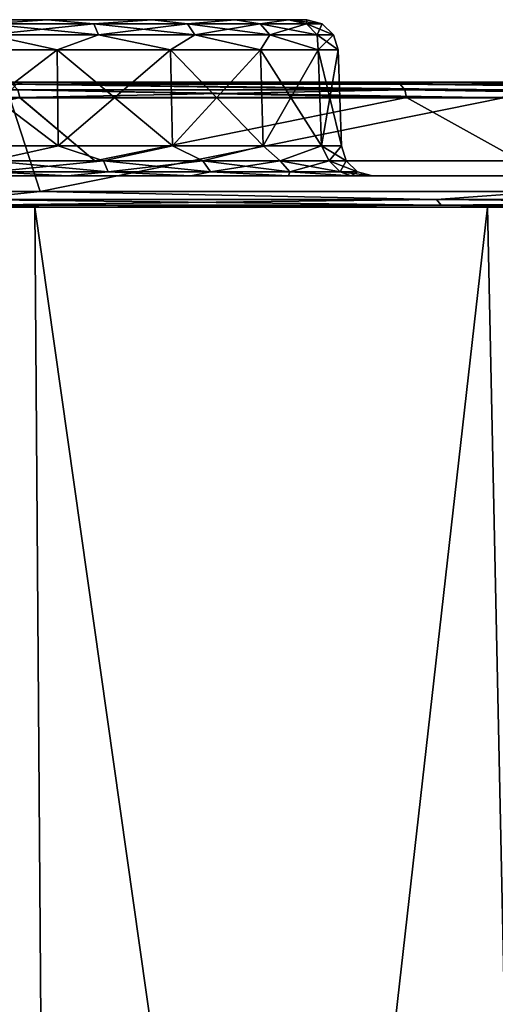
# Model space of a CAD drawing. Header units: millimetres. Extents: x -125 to 125, y -51 to 12.
# Tile 5 of 58: x -106.09 to -98.46, y -3.76 to 12. Entities that reach past the tile are written whole.
import ezdxf

# ---------------------------------------------------------------- set-up
doc = ezdxf.new("R2010")
doc.units = ezdxf.units.MM
doc.header["$LTSCALE"] = 65.185185
for name, color, linetype in [('1', 7, 'CONTINUOUS'), ('117', 7, 'CONTINUOUS'), ('118', 7, 'CONTINUOUS'), ('13', 7, 'CONTINUOUS'), ('14', 7, 'CONTINUOUS'), ('2', 7, 'CONTINUOUS'), ('3', 7, 'CONTINUOUS'), ('33', 7, 'CONTINUOUS'), ('34', 7, 'CONTINUOUS'), ('4', 7, 'CONTINUOUS'), ('63', 7, 'CONTINUOUS'), ('64', 7, 'CONTINUOUS'), ('73', 7, 'CONTINUOUS'), ('74', 7, 'CONTINUOUS'), ('79', 7, 'CONTINUOUS'), ('80', 7, 'CONTINUOUS'), ('81', 7, 'CONTINUOUS'), ('82', 7, 'CONTINUOUS'), ('9', 7, 'CONTINUOUS')]:
    doc.layers.add(name, color=color, linetype=linetype)

msp = doc.modelspace()

# ---------------------------------------------------------------- linework, layer by layer
at = {"layer": '1', "linetype": 'Continuous'}
for points in [[(-112.622, 11, 53.427), (-106.028, 11, 65.545), (-100.094, 11, 61.816), (-112.622, 11, 53.427)], [(-106.308, 11, 50.386), (-112.622, 11, 53.427), (-100.094, 11, 61.816), (-106.308, 11, 50.386)], [(-106.028, 11, -65.545), (-112.622, 11, -53.427), (-100.094, 11, -61.816), (-106.028, 11, -65.545)], [(-100.094, 11, -61.816), (-112.622, 11, -53.427), (-106.308, 11, -50.386), (-100.094, 11, -61.816)], [(-100.094, 11, 61.816), (-106.028, 11, 65.545), (-92.655, 11, 72.491), (-100.094, 11, 61.816)], [(-106.028, 11, 65.545), (-98.135, 11, 76.861), (-92.655, 11, 72.491), (-106.028, 11, 65.545)], [(-98.135, 11, -76.861), (-106.028, 11, -65.545), (-92.655, 11, -72.491), (-98.135, 11, -76.861)], [(-92.655, 11, -72.491), (-106.028, 11, -65.545), (-100.094, 11, -61.816), (-92.655, 11, -72.491)]]:
    msp.add_3dface(points, dxfattribs=at)
at = {"layer": '117', "color": 1, "linetype": 'Continuous'}
for points in [[(-112.149, -51.02, 54.008), (-105.397, -51.02, 66.225), (-112.621, 9, 54.235), (-112.149, -51.02, 54.008)], [(-112.621, 9, 54.235), (-105.397, -51.02, 66.225), (-105.841, 9, 66.504), (-112.621, 9, 54.235)], [(-105.397, -51.02, 66.225), (-97.319, -51.02, 77.61), (-105.841, 9, 66.504), (-105.397, -51.02, 66.225)], [(-105.841, 9, 66.504), (-97.319, -51.02, 77.61), (-97.729, 9, 77.936), (-105.841, 9, 66.504)]]:
    msp.add_3dface(points, dxfattribs=at)
at = {"layer": '118', "color": 1, "linetype": 'Continuous'}
for points in [[(-105.397, -51.02, -66.225), (-112.149, -51.02, -54.008), (-106.454, 9, -65.518), (-105.397, -51.02, -66.225)], [(-98.591, 9, -76.842), (-105.397, -51.02, -66.225), (-106.454, 9, -65.518), (-98.591, 9, -76.842)], [(-97.319, -51.02, -77.61), (-105.397, -51.02, -66.225), (-98.591, 9, -76.842), (-97.319, -51.02, -77.61)], [(-89.53, 9, -87.232), (-97.319, -51.02, -77.61), (-98.591, 9, -76.842), (-89.53, 9, -87.232)]]:
    msp.add_3dface(points, dxfattribs=at)
at = {"layer": '13', "linetype": 'Continuous'}
for points in [[(-107.5, 11.517, -6.517), (-105.486, 11.517, -6.198), (-107.5, 9.983, -6.57), (-107.5, 11.517, -6.517)], [(-107.5, 9.983, -6.57), (-105.486, 11.517, -6.198), (-105.47, 9.983, -6.249), (-107.5, 9.983, -6.57)], [(-105.486, 11.517, -6.198), (-103.669, 11.517, -5.272), (-105.47, 9.983, -6.249), (-105.486, 11.517, -6.198)], [(-105.47, 9.983, -6.249), (-103.669, 11.517, -5.272), (-103.638, 9.983, -5.316), (-105.47, 9.983, -6.249)], [(-103.669, 11.517, -5.272), (-102.228, 11.517, -3.831), (-103.638, 9.983, -5.316), (-103.669, 11.517, -5.272)], [(-103.638, 9.983, -5.316), (-102.228, 11.517, -3.831), (-102.184, 9.983, -3.862), (-103.638, 9.983, -5.316)], [(-102.228, 11.517, -3.831), (-101.302, 11.517, -2.014), (-102.184, 9.983, -3.862), (-102.228, 11.517, -3.831)], [(-102.184, 9.983, -3.862), (-101.302, 11.517, -2.014), (-101.251, 9.983, -2.03), (-102.184, 9.983, -3.862)], [(-101.302, 11.517, -2.014), (-100.983, 11.517), (-101.251, 9.983, -2.03), (-101.302, 11.517, -2.014)], [(-101.251, 9.983, -2.03), (-100.983, 11.517), (-100.93, 9.983), (-101.251, 9.983, -2.03)]]:
    msp.add_3dface(points, dxfattribs=at)
at = {"layer": '14', "linetype": 'Continuous'}
for points in [[(-105.47, 9.983, 6.249), (-107.5, 11.517, 6.517), (-107.5, 9.983, 6.57), (-105.47, 9.983, 6.249)], [(-105.486, 11.517, 6.198), (-107.5, 11.517, 6.517), (-105.47, 9.983, 6.249), (-105.486, 11.517, 6.198)], [(-103.638, 9.983, 5.316), (-105.486, 11.517, 6.198), (-105.47, 9.983, 6.249), (-103.638, 9.983, 5.316)], [(-103.669, 11.517, 5.272), (-105.486, 11.517, 6.198), (-103.638, 9.983, 5.316), (-103.669, 11.517, 5.272)], [(-102.228, 11.517, 3.831), (-103.669, 11.517, 5.272), (-102.184, 9.983, 3.862), (-102.228, 11.517, 3.831)], [(-102.184, 9.983, 3.862), (-103.669, 11.517, 5.272), (-103.638, 9.983, 5.316), (-102.184, 9.983, 3.862)], [(-101.251, 9.983, 2.03), (-102.228, 11.517, 3.831), (-102.184, 9.983, 3.862), (-101.251, 9.983, 2.03)], [(-101.302, 11.517, 2.014), (-102.228, 11.517, 3.831), (-101.251, 9.983, 2.03), (-101.302, 11.517, 2.014)], [(-100.93, 9.983), (-100.983, 11.517), (-101.302, 11.517, 2.014), (-100.93, 9.983)], [(-100.93, 9.983), (-101.302, 11.517, 2.014), (-101.251, 9.983, 2.03), (-100.93, 9.983)]]:
    msp.add_3dface(points, dxfattribs=at)
at = {"layer": '2', "linetype": 'Continuous'}
for points in [[(-116.325, 9.5, 13.596), (117.117, 9.5), (-117.117, 9.5), (-116.325, 9.5, 13.596)], [(-117.117, 9.5), (117.117, 9.5), (116.325, 9.5, -13.596), (-117.117, 9.5)], [(-116.325, 9.5, -13.596), (-117.117, 9.5), (116.325, 9.5, -13.596), (-116.325, 9.5, -13.596)], [(-113.96, 9.5, 27.009), (116.325, 9.5, 13.596), (-116.325, 9.5, 13.596), (-113.96, 9.5, 27.009)], [(116.325, 9.5, 13.596), (117.117, 9.5), (-116.325, 9.5, 13.596), (116.325, 9.5, 13.596)], [(-113.96, 9.5, -27.009), (-116.325, 9.5, -13.596), (113.96, 9.5, -27.009), (-113.96, 9.5, -27.009)], [(113.96, 9.5, -27.009), (-116.325, 9.5, -13.596), (116.325, 9.5, -13.596), (113.96, 9.5, -27.009)], [(-110.054, 9.5, 40.056), (113.96, 9.5, 27.009), (-113.96, 9.5, 27.009), (-110.054, 9.5, 40.056)], [(113.96, 9.5, 27.009), (116.325, 9.5, 13.596), (-113.96, 9.5, 27.009), (113.96, 9.5, 27.009)], [(110.054, 9.5, -40.056), (-113.96, 9.5, -27.009), (113.96, 9.5, -27.009), (110.054, 9.5, -40.056)], [(-110.054, 9.5, -40.056), (-113.96, 9.5, -27.009), (110.054, 9.5, -40.056), (-110.054, 9.5, -40.056)], [(110.054, 9.5, 40.056), (113.96, 9.5, 27.009), (-110.054, 9.5, 40.056), (110.054, 9.5, 40.056)], [(-104.66, 9.5, 52.562), (110.054, 9.5, 40.056), (-110.054, 9.5, 40.056), (-104.66, 9.5, 52.562)], [(104.66, 9.5, -52.562), (-110.054, 9.5, -40.056), (110.054, 9.5, -40.056), (104.66, 9.5, -52.562)], [(-104.66, 9.5, -52.562), (-110.054, 9.5, -40.056), (104.66, 9.5, -52.562), (-104.66, 9.5, -52.562)], [(104.66, 9.5, 52.562), (110.054, 9.5, 40.056), (-104.66, 9.5, 52.562), (104.66, 9.5, 52.562)], [(-97.85, 9.5, 64.357), (104.66, 9.5, 52.562), (-104.66, 9.5, 52.562), (-97.85, 9.5, 64.357)], [(97.85, 9.5, -64.357), (-104.66, 9.5, -52.562), (104.66, 9.5, -52.562), (97.85, 9.5, -64.357)], [(-97.85, 9.5, -64.357), (-104.66, 9.5, -52.562), (97.85, 9.5, -64.357), (-97.85, 9.5, -64.357)]]:
    msp.add_3dface(points, dxfattribs=at)
at = {"layer": '3', "linetype": 'Continuous'}
for points in [[(-112.533, 9.25, -54.193), (-106.243, 10.75, -65.673), (-105.758, 9.25, -66.452), (-112.533, 9.25, -54.193)], [(-106.243, 10.75, -65.673), (-98.337, 10.75, -77.009), (-105.758, 9.25, -66.452), (-106.243, 10.75, -65.673)], [(-105.758, 9.25, -66.452), (-98.337, 10.75, -77.009), (-97.652, 9.25, -77.875), (-105.758, 9.25, -66.452)]]:
    msp.add_3dface(points, dxfattribs=at)
at = {"layer": '33', "linetype": 'Continuous'}
for points in [[(-110.289, 9.743, -40.142), (-104.883, 9.743, -52.674), (-106.086, 10.757, -50.269), (-110.289, 9.743, -40.142)], [(-106.086, 10.757, -50.269), (-104.883, 9.743, -52.674), (-99.889, 10.757, -61.673), (-106.086, 10.757, -50.269)], [(-104.883, 9.743, -52.674), (-98.059, 9.743, -64.494), (-99.889, 10.757, -61.673), (-104.883, 9.743, -52.674)], [(-99.889, 10.757, -61.673), (-98.059, 9.743, -64.494), (-92.47, 10.757, -72.322), (-99.889, 10.757, -61.673)]]:
    msp.add_3dface(points, dxfattribs=at)
at = {"layer": '34', "linetype": 'Continuous'}
for points in [[(-110.985, 10.757, 38.258), (-106.084, 10.757, 50.274), (-110.289, 9.743, 40.142), (-110.985, 10.757, 38.258)], [(-110.289, 9.743, 40.142), (-106.084, 10.757, 50.274), (-104.883, 9.743, 52.674), (-110.289, 9.743, 40.142)], [(-106.084, 10.757, 50.274), (-99.887, 10.757, 61.676), (-104.883, 9.743, 52.674), (-106.084, 10.757, 50.274)], [(-104.883, 9.743, 52.674), (-99.887, 10.757, 61.676), (-98.059, 9.743, 64.494), (-104.883, 9.743, 52.674)], [(-99.887, 10.757, 61.676), (-92.469, 10.757, 72.324), (-98.059, 9.743, 64.494), (-99.887, 10.757, 61.676)]]:
    msp.add_3dface(points, dxfattribs=at)
at = {"layer": '4', "linetype": 'Continuous'}
for points in [[(-112.533, 9.25, 54.193), (-105.758, 9.25, 66.452), (-106.245, 10.75, 65.67), (-112.533, 9.25, 54.193)], [(-106.245, 10.75, 65.67), (-105.758, 9.25, 66.452), (-98.338, 10.75, 77.007), (-106.245, 10.75, 65.67)], [(-105.758, 9.25, 66.452), (-97.652, 9.25, 77.875), (-98.338, 10.75, 77.007), (-105.758, 9.25, 66.452)]]:
    msp.add_3dface(points, dxfattribs=at)
at = {"layer": '63', "linetype": 'Continuous'}
for points in [[(-105.641, 12, 5.723), (-107.5, 12, 6.017), (-106.609, 11.936, 6.198), (-105.641, 12, 5.723)], [(-104.899, 11.936, 5.696), (-105.641, 12, 5.723), (-106.609, 11.936, 6.198), (-104.899, 11.936, 5.696)], [(-103.963, 12, 4.868), (-105.641, 12, 5.723), (-104.899, 11.936, 5.696), (-103.963, 12, 4.868)], [(-103.399, 11.936, 4.732), (-103.963, 12, 4.868), (-104.899, 11.936, 5.696), (-103.399, 11.936, 4.732)], [(-102.632, 12, 3.537), (-103.963, 12, 4.868), (-103.399, 11.936, 4.732), (-102.632, 12, 3.537)], [(-102.232, 11.936, 3.385), (-102.632, 12, 3.537), (-103.399, 11.936, 4.732), (-102.232, 11.936, 3.385)], [(-101.777, 12, 1.859), (-102.632, 12, 3.537), (-102.232, 11.936, 3.385), (-101.777, 12, 1.859)], [(-101.492, 11.936, 1.764), (-101.777, 12, 1.859), (-102.232, 11.936, 3.385), (-101.492, 11.936, 1.764)], [(-101.483, 12), (-101.777, 12, 1.859), (-101.238, 11.936), (-101.483, 12)], [(-101.238, 11.936), (-101.777, 12, 1.859), (-101.492, 11.936, 1.764), (-101.238, 11.936)], [(-104.823, 11.76, 5.862), (-106.609, 11.936, 6.198), (-106.583, 11.76, 6.379), (-104.823, 11.76, 5.862)], [(-104.899, 11.936, 5.696), (-106.609, 11.936, 6.198), (-104.823, 11.76, 5.862), (-104.899, 11.936, 5.696)], [(-103.28, 11.76, 4.87), (-104.899, 11.936, 5.696), (-104.823, 11.76, 5.862), (-103.28, 11.76, 4.87)], [(-103.399, 11.936, 4.732), (-104.899, 11.936, 5.696), (-103.28, 11.76, 4.87), (-103.399, 11.936, 4.732)], [(-102.079, 11.76, 3.484), (-103.399, 11.936, 4.732), (-103.28, 11.76, 4.87), (-102.079, 11.76, 3.484)], [(-102.232, 11.936, 3.385), (-103.399, 11.936, 4.732), (-102.079, 11.76, 3.484), (-102.232, 11.936, 3.385)], [(-101.317, 11.76, 1.816), (-102.232, 11.936, 3.385), (-102.079, 11.76, 3.484), (-101.317, 11.76, 1.816)], [(-101.492, 11.936, 1.764), (-102.232, 11.936, 3.385), (-101.317, 11.76, 1.816), (-101.492, 11.936, 1.764)], [(-101.238, 11.936), (-101.492, 11.936, 1.764), (-101.056, 11.76), (-101.238, 11.936)], [(-101.056, 11.76), (-101.492, 11.936, 1.764), (-101.317, 11.76, 1.816), (-101.056, 11.76)], [(-107.5, 11.517, 6.517), (-105.486, 11.517, 6.198), (-106.583, 11.76, 6.379), (-107.5, 11.517, 6.517)], [(-105.486, 11.517, 6.198), (-104.823, 11.76, 5.862), (-106.583, 11.76, 6.379), (-105.486, 11.517, 6.198)], [(-105.486, 11.517, 6.198), (-103.669, 11.517, 5.272), (-104.823, 11.76, 5.862), (-105.486, 11.517, 6.198)], [(-103.669, 11.517, 5.272), (-103.28, 11.76, 4.87), (-104.823, 11.76, 5.862), (-103.669, 11.517, 5.272)], [(-103.669, 11.517, 5.272), (-102.228, 11.517, 3.831), (-103.28, 11.76, 4.87), (-103.669, 11.517, 5.272)], [(-102.228, 11.517, 3.831), (-102.079, 11.76, 3.484), (-103.28, 11.76, 4.87), (-102.228, 11.517, 3.831)], [(-102.228, 11.517, 3.831), (-101.302, 11.517, 2.014), (-102.079, 11.76, 3.484), (-102.228, 11.517, 3.831)], [(-101.302, 11.517, 2.014), (-101.317, 11.76, 1.816), (-102.079, 11.76, 3.484), (-101.302, 11.517, 2.014)], [(-100.983, 11.517), (-101.056, 11.76), (-101.317, 11.76, 1.816), (-100.983, 11.517)], [(-101.302, 11.517, 2.014), (-100.983, 11.517), (-101.317, 11.76, 1.816), (-101.302, 11.517, 2.014)]]:
    msp.add_3dface(points, dxfattribs=at)
at = {"layer": '64', "linetype": 'Continuous'}
for points in [[(-107.5, 12, -6.017), (-105.641, 12, -5.723), (-106.609, 11.936, -6.198), (-107.5, 12, -6.017)], [(-106.609, 11.936, -6.198), (-105.641, 12, -5.723), (-104.899, 11.936, -5.696), (-106.609, 11.936, -6.198)], [(-105.641, 12, -5.723), (-103.963, 12, -4.868), (-104.899, 11.936, -5.696), (-105.641, 12, -5.723)], [(-104.899, 11.936, -5.696), (-103.963, 12, -4.868), (-103.399, 11.936, -4.732), (-104.899, 11.936, -5.696)], [(-103.963, 12, -4.868), (-102.632, 12, -3.537), (-103.399, 11.936, -4.732), (-103.963, 12, -4.868)], [(-103.399, 11.936, -4.732), (-102.632, 12, -3.537), (-102.232, 11.936, -3.385), (-103.399, 11.936, -4.732)], [(-102.632, 12, -3.537), (-101.777, 12, -1.859), (-102.232, 11.936, -3.385), (-102.632, 12, -3.537)], [(-102.232, 11.936, -3.385), (-101.777, 12, -1.859), (-101.492, 11.936, -1.764), (-102.232, 11.936, -3.385)], [(-101.777, 12, -1.859), (-101.483, 12), (-101.492, 11.936, -1.764), (-101.777, 12, -1.859)], [(-101.483, 12), (-101.238, 11.936), (-101.492, 11.936, -1.764), (-101.483, 12)], [(-106.609, 11.936, -6.198), (-104.899, 11.936, -5.696), (-106.583, 11.76, -6.379), (-106.609, 11.936, -6.198)], [(-106.583, 11.76, -6.379), (-104.899, 11.936, -5.696), (-104.823, 11.76, -5.862), (-106.583, 11.76, -6.379)], [(-104.899, 11.936, -5.696), (-103.399, 11.936, -4.732), (-104.823, 11.76, -5.862), (-104.899, 11.936, -5.696)], [(-104.823, 11.76, -5.862), (-103.399, 11.936, -4.732), (-103.28, 11.76, -4.87), (-104.823, 11.76, -5.862)], [(-103.399, 11.936, -4.732), (-102.232, 11.936, -3.385), (-103.28, 11.76, -4.87), (-103.399, 11.936, -4.732)], [(-103.28, 11.76, -4.87), (-102.232, 11.936, -3.385), (-102.079, 11.76, -3.484), (-103.28, 11.76, -4.87)], [(-102.232, 11.936, -3.385), (-101.492, 11.936, -1.764), (-102.079, 11.76, -3.484), (-102.232, 11.936, -3.385)], [(-102.079, 11.76, -3.484), (-101.492, 11.936, -1.764), (-101.317, 11.76, -1.816), (-102.079, 11.76, -3.484)], [(-101.492, 11.936, -1.764), (-101.238, 11.936), (-101.317, 11.76, -1.816), (-101.492, 11.936, -1.764)], [(-101.238, 11.936), (-101.056, 11.76), (-101.317, 11.76, -1.816), (-101.238, 11.936)], [(-105.486, 11.517, -6.198), (-107.5, 11.517, -6.517), (-106.583, 11.76, -6.379), (-105.486, 11.517, -6.198)], [(-105.486, 11.517, -6.198), (-106.583, 11.76, -6.379), (-104.823, 11.76, -5.862), (-105.486, 11.517, -6.198)], [(-103.669, 11.517, -5.272), (-105.486, 11.517, -6.198), (-104.823, 11.76, -5.862), (-103.669, 11.517, -5.272)], [(-103.669, 11.517, -5.272), (-104.823, 11.76, -5.862), (-103.28, 11.76, -4.87), (-103.669, 11.517, -5.272)], [(-102.228, 11.517, -3.831), (-103.669, 11.517, -5.272), (-103.28, 11.76, -4.87), (-102.228, 11.517, -3.831)], [(-102.228, 11.517, -3.831), (-103.28, 11.76, -4.87), (-102.079, 11.76, -3.484), (-102.228, 11.517, -3.831)], [(-101.302, 11.517, -2.014), (-102.228, 11.517, -3.831), (-102.079, 11.76, -3.484), (-101.302, 11.517, -2.014)], [(-101.302, 11.517, -2.014), (-102.079, 11.76, -3.484), (-101.317, 11.76, -1.816), (-101.302, 11.517, -2.014)], [(-101.056, 11.76), (-101.302, 11.517, -2.014), (-101.317, 11.76, -1.816), (-101.056, 11.76)], [(-100.983, 11.517), (-101.302, 11.517, -2.014), (-101.056, 11.76), (-100.983, 11.517)]]:
    msp.add_3dface(points, dxfattribs=at)
at = {"layer": '73', "linetype": 'Continuous'}
for points in [[(-105.47, 9.983, 6.249), (-107.5, 9.983, 6.57), (-106.555, 9.74, 6.575), (-105.47, 9.983, 6.249)], [(-105.47, 9.983, 6.249), (-106.555, 9.74, 6.575), (-104.74, 9.74, 6.043), (-105.47, 9.983, 6.249)], [(-103.638, 9.983, 5.316), (-105.47, 9.983, 6.249), (-104.74, 9.74, 6.043), (-103.638, 9.983, 5.316)], [(-103.638, 9.983, 5.316), (-104.74, 9.74, 6.043), (-103.15, 9.74, 5.02), (-103.638, 9.983, 5.316)], [(-102.184, 9.983, 3.862), (-103.638, 9.983, 5.316), (-103.15, 9.74, 5.02), (-102.184, 9.983, 3.862)], [(-102.184, 9.983, 3.862), (-103.15, 9.74, 5.02), (-101.911, 9.74, 3.592), (-102.184, 9.983, 3.862)], [(-101.251, 9.983, 2.03), (-102.184, 9.983, 3.862), (-101.911, 9.74, 3.592), (-101.251, 9.983, 2.03)], [(-101.251, 9.983, 2.03), (-101.911, 9.74, 3.592), (-101.126, 9.74, 1.872), (-101.251, 9.983, 2.03)], [(-101.251, 9.983, 2.03), (-101.126, 9.74, 1.872), (-100.857, 9.74), (-101.251, 9.983, 2.03)], [(-100.93, 9.983), (-101.251, 9.983, 2.03), (-100.857, 9.74), (-100.93, 9.983)], [(-106.529, 9.564, 6.756), (-104.665, 9.564, 6.209), (-106.555, 9.74, 6.575), (-106.529, 9.564, 6.756)], [(-106.555, 9.74, 6.575), (-104.665, 9.564, 6.209), (-104.74, 9.74, 6.043), (-106.555, 9.74, 6.575)], [(-104.665, 9.564, 6.209), (-103.03, 9.564, 5.158), (-104.74, 9.74, 6.043), (-104.665, 9.564, 6.209)], [(-104.74, 9.74, 6.043), (-103.03, 9.564, 5.158), (-103.15, 9.74, 5.02), (-104.74, 9.74, 6.043)], [(-103.15, 9.74, 5.02), (-101.758, 9.564, 3.69), (-101.911, 9.74, 3.592), (-103.15, 9.74, 5.02)], [(-103.03, 9.564, 5.158), (-101.758, 9.564, 3.69), (-103.15, 9.74, 5.02), (-103.03, 9.564, 5.158)], [(-101.758, 9.564, 3.69), (-100.951, 9.564, 1.923), (-101.911, 9.74, 3.592), (-101.758, 9.564, 3.69)], [(-101.911, 9.74, 3.592), (-100.951, 9.564, 1.923), (-101.126, 9.74, 1.872), (-101.911, 9.74, 3.592)], [(-100.951, 9.564, 1.923), (-100.675, 9.564), (-101.126, 9.74, 1.872), (-100.951, 9.564, 1.923)], [(-101.126, 9.74, 1.872), (-100.675, 9.564), (-100.857, 9.74), (-101.126, 9.74, 1.872)], [(-105.315, 9.5, 6.724), (-106.529, 9.564, 6.756), (-107.5, 9.5, 7.07), (-105.315, 9.5, 6.724)], [(-104.665, 9.564, 6.209), (-106.529, 9.564, 6.756), (-105.315, 9.5, 6.724), (-104.665, 9.564, 6.209)], [(-103.344, 9.5, 5.72), (-104.665, 9.564, 6.209), (-105.315, 9.5, 6.724), (-103.344, 9.5, 5.72)], [(-103.03, 9.564, 5.158), (-104.665, 9.564, 6.209), (-103.344, 9.5, 5.72), (-103.03, 9.564, 5.158)], [(-101.78, 9.5, 4.156), (-103.03, 9.564, 5.158), (-103.344, 9.5, 5.72), (-101.78, 9.5, 4.156)], [(-101.758, 9.564, 3.69), (-103.03, 9.564, 5.158), (-101.78, 9.5, 4.156), (-101.758, 9.564, 3.69)], [(-100.776, 9.5, 2.185), (-101.758, 9.564, 3.69), (-101.78, 9.5, 4.156), (-100.776, 9.5, 2.185)], [(-100.951, 9.564, 1.923), (-101.758, 9.564, 3.69), (-100.776, 9.5, 2.185), (-100.951, 9.564, 1.923)], [(-100.675, 9.564), (-100.951, 9.564, 1.923), (-100.43, 9.5), (-100.675, 9.564)], [(-100.43, 9.5), (-100.951, 9.564, 1.923), (-100.776, 9.5, 2.185), (-100.43, 9.5)]]:
    msp.add_3dface(points, dxfattribs=at)
at = {"layer": '74', "linetype": 'Continuous'}
for points in [[(-107.5, 9.983, -6.57), (-105.47, 9.983, -6.249), (-106.555, 9.74, -6.575), (-107.5, 9.983, -6.57)], [(-105.47, 9.983, -6.249), (-104.74, 9.74, -6.043), (-106.555, 9.74, -6.575), (-105.47, 9.983, -6.249)], [(-105.47, 9.983, -6.249), (-103.638, 9.983, -5.316), (-104.74, 9.74, -6.043), (-105.47, 9.983, -6.249)], [(-103.638, 9.983, -5.316), (-103.15, 9.74, -5.02), (-104.74, 9.74, -6.043), (-103.638, 9.983, -5.316)], [(-103.638, 9.983, -5.316), (-102.184, 9.983, -3.862), (-103.15, 9.74, -5.02), (-103.638, 9.983, -5.316)], [(-102.184, 9.983, -3.862), (-101.911, 9.74, -3.592), (-103.15, 9.74, -5.02), (-102.184, 9.983, -3.862)], [(-102.184, 9.983, -3.862), (-101.251, 9.983, -2.03), (-101.911, 9.74, -3.592), (-102.184, 9.983, -3.862)], [(-101.251, 9.983, -2.03), (-101.126, 9.74, -1.872), (-101.911, 9.74, -3.592), (-101.251, 9.983, -2.03)], [(-101.251, 9.983, -2.03), (-100.93, 9.983), (-101.126, 9.74, -1.872), (-101.251, 9.983, -2.03)], [(-100.93, 9.983), (-100.857, 9.74), (-101.126, 9.74, -1.872), (-100.93, 9.983)], [(-104.74, 9.74, -6.043), (-106.529, 9.564, -6.756), (-106.555, 9.74, -6.575), (-104.74, 9.74, -6.043)], [(-104.665, 9.564, -6.209), (-106.529, 9.564, -6.756), (-104.74, 9.74, -6.043), (-104.665, 9.564, -6.209)], [(-103.15, 9.74, -5.02), (-104.665, 9.564, -6.209), (-104.74, 9.74, -6.043), (-103.15, 9.74, -5.02)], [(-103.03, 9.564, -5.158), (-104.665, 9.564, -6.209), (-103.15, 9.74, -5.02), (-103.03, 9.564, -5.158)], [(-101.911, 9.74, -3.592), (-103.03, 9.564, -5.158), (-103.15, 9.74, -5.02), (-101.911, 9.74, -3.592)], [(-101.758, 9.564, -3.69), (-103.03, 9.564, -5.158), (-101.911, 9.74, -3.592), (-101.758, 9.564, -3.69)], [(-101.126, 9.74, -1.872), (-101.758, 9.564, -3.69), (-101.911, 9.74, -3.592), (-101.126, 9.74, -1.872)], [(-100.951, 9.564, -1.923), (-101.758, 9.564, -3.69), (-101.126, 9.74, -1.872), (-100.951, 9.564, -1.923)], [(-100.857, 9.74), (-100.951, 9.564, -1.923), (-101.126, 9.74, -1.872), (-100.857, 9.74)], [(-100.857, 9.74), (-100.675, 9.564), (-100.951, 9.564, -1.923), (-100.857, 9.74)], [(-107.5, 9.5, -7.07), (-106.529, 9.564, -6.756), (-105.315, 9.5, -6.724), (-107.5, 9.5, -7.07)], [(-106.529, 9.564, -6.756), (-104.665, 9.564, -6.209), (-105.315, 9.5, -6.724), (-106.529, 9.564, -6.756)], [(-105.315, 9.5, -6.724), (-104.665, 9.564, -6.209), (-103.344, 9.5, -5.72), (-105.315, 9.5, -6.724)], [(-104.665, 9.564, -6.209), (-103.03, 9.564, -5.158), (-103.344, 9.5, -5.72), (-104.665, 9.564, -6.209)], [(-103.344, 9.5, -5.72), (-103.03, 9.564, -5.158), (-101.78, 9.5, -4.156), (-103.344, 9.5, -5.72)], [(-103.03, 9.564, -5.158), (-101.758, 9.564, -3.69), (-101.78, 9.5, -4.156), (-103.03, 9.564, -5.158)], [(-101.78, 9.5, -4.156), (-101.758, 9.564, -3.69), (-100.776, 9.5, -2.185), (-101.78, 9.5, -4.156)], [(-101.758, 9.564, -3.69), (-100.951, 9.564, -1.923), (-100.776, 9.5, -2.185), (-101.758, 9.564, -3.69)], [(-100.951, 9.564, -1.923), (-100.675, 9.564), (-100.776, 9.5, -2.185), (-100.951, 9.564, -1.923)], [(-100.675, 9.564), (-100.43, 9.5), (-100.776, 9.5, -2.185), (-100.675, 9.564)]]:
    msp.add_3dface(points, dxfattribs=at)
at = {"layer": '79', "linetype": 'Continuous'}
for points in [[(-105.758, 9.25, 66.452), (-112.533, 9.25, 54.193), (-106.995, 9.125, 64.377), (-105.758, 9.25, 66.452)], [(-99.407, 9.125, 75.567), (-105.758, 9.25, 66.452), (-106.995, 9.125, 64.377), (-99.407, 9.125, 75.567)], [(-97.652, 9.25, 77.875), (-105.758, 9.25, 66.452), (-99.407, 9.125, 75.567), (-97.652, 9.25, 77.875)], [(-90.654, 9.125, 85.872), (-97.652, 9.25, 77.875), (-99.407, 9.125, 75.567), (-90.654, 9.125, 85.872)], [(-105.546, 9, 66.319), (-106.916, 9.033, 64.329), (-112.308, 9, 54.084), (-105.546, 9, 66.319)], [(-99.407, 9.125, 75.567), (-106.995, 9.125, 64.377), (-99.334, 9.033, 75.512), (-99.407, 9.125, 75.567)], [(-99.334, 9.033, 75.512), (-106.995, 9.125, 64.377), (-106.916, 9.033, 64.329), (-99.334, 9.033, 75.512)], [(-99.334, 9.033, 75.512), (-106.916, 9.033, 64.329), (-105.546, 9, 66.319), (-99.334, 9.033, 75.512)], [(-97.457, 9, 77.719), (-99.334, 9.033, 75.512), (-105.546, 9, 66.319), (-97.457, 9, 77.719)], [(-90.588, 9.033, 85.809), (-99.407, 9.125, 75.567), (-99.334, 9.033, 75.512), (-90.588, 9.033, 85.809)], [(-90.654, 9.125, 85.872), (-99.407, 9.125, 75.567), (-90.588, 9.033, 85.809), (-90.654, 9.125, 85.872)], [(-90.588, 9.033, 85.809), (-99.334, 9.033, 75.512), (-97.457, 9, 77.719), (-90.588, 9.033, 85.809)]]:
    msp.add_3dface(points, dxfattribs=at)
at = {"layer": '80', "linetype": 'Continuous'}
for points in [[(-112.533, 9.25, -54.193), (-105.758, 9.25, -66.452), (-106.995, 9.125, -64.377), (-112.533, 9.25, -54.193)], [(-106.995, 9.125, -64.377), (-105.758, 9.25, -66.452), (-99.407, 9.125, -75.567), (-106.995, 9.125, -64.377)], [(-105.758, 9.25, -66.452), (-97.652, 9.25, -77.875), (-99.407, 9.125, -75.567), (-105.758, 9.25, -66.452)], [(-99.407, 9.125, -75.567), (-97.652, 9.25, -77.875), (-90.654, 9.125, -85.872), (-99.407, 9.125, -75.567)], [(-112.308, 9, -54.084), (-106.916, 9.033, -64.329), (-105.546, 9, -66.319), (-112.308, 9, -54.084)], [(-106.995, 9.125, -64.377), (-99.407, 9.125, -75.567), (-106.916, 9.033, -64.329), (-106.995, 9.125, -64.377)], [(-106.916, 9.033, -64.329), (-99.407, 9.125, -75.567), (-99.334, 9.033, -75.512), (-106.916, 9.033, -64.329)], [(-106.916, 9.033, -64.329), (-99.334, 9.033, -75.512), (-105.546, 9, -66.319), (-106.916, 9.033, -64.329)], [(-105.546, 9, -66.319), (-99.334, 9.033, -75.512), (-97.457, 9, -77.719), (-105.546, 9, -66.319)], [(-99.407, 9.125, -75.567), (-90.654, 9.125, -85.872), (-99.334, 9.033, -75.512), (-99.407, 9.125, -75.567)], [(-99.334, 9.033, -75.512), (-90.654, 9.125, -85.872), (-90.588, 9.033, -85.809), (-99.334, 9.033, -75.512)], [(-99.334, 9.033, -75.512), (-90.588, 9.033, -85.809), (-97.457, 9, -77.719), (-99.334, 9.033, -75.512)]]:
    msp.add_3dface(points, dxfattribs=at)
at = {"layer": '81', "linetype": 'Continuous'}
for points in [[(-112.622, 11, -53.427), (-106.028, 11, -65.545), (-112.735, 10.967, -53.48), (-112.622, 11, -53.427)], [(-106.028, 11, -65.545), (-106.134, 10.967, -65.611), (-112.735, 10.967, -53.48), (-106.028, 11, -65.545)], [(-106.028, 11, 65.545), (-112.622, 11, 53.427), (-106.134, 10.967, 65.611), (-106.028, 11, 65.545)], [(-106.245, 10.75, 65.67), (-98.338, 10.75, 77.007), (-106.214, 10.875, 65.656), (-106.245, 10.75, 65.67)], [(-98.337, 10.75, -77.009), (-106.243, 10.75, -65.673), (-106.214, 10.875, -65.656), (-98.337, 10.75, -77.009)], [(-98.308, 10.875, -76.992), (-106.214, 10.875, -65.656), (-106.134, 10.967, -65.611), (-98.308, 10.875, -76.992)], [(-106.214, 10.875, 65.656), (-98.308, 10.875, 76.992), (-106.134, 10.967, 65.611), (-106.214, 10.875, 65.656)], [(-98.308, 10.875, -76.992), (-98.337, 10.75, -77.009), (-106.214, 10.875, -65.656), (-98.308, 10.875, -76.992)], [(-106.214, 10.875, 65.656), (-98.338, 10.75, 77.007), (-98.308, 10.875, 76.992), (-106.214, 10.875, 65.656)], [(-106.028, 11, -65.545), (-98.135, 11, -76.861), (-106.134, 10.967, -65.611), (-106.028, 11, -65.545)], [(-98.135, 11, -76.861), (-98.234, 10.967, -76.938), (-106.134, 10.967, -65.611), (-98.135, 11, -76.861)], [(-106.028, 11, 65.545), (-106.134, 10.967, 65.611), (-98.234, 10.967, 76.938), (-106.028, 11, 65.545)], [(-98.234, 10.967, -76.938), (-98.308, 10.875, -76.992), (-106.134, 10.967, -65.611), (-98.234, 10.967, -76.938)], [(-106.134, 10.967, 65.611), (-98.308, 10.875, 76.992), (-98.234, 10.967, 76.938), (-106.134, 10.967, 65.611)], [(-98.135, 11, 76.861), (-106.028, 11, 65.545), (-98.234, 10.967, 76.938), (-98.135, 11, 76.861)]]:
    msp.add_3dface(points, dxfattribs=at)
at = {"layer": '82', "linetype": 'Continuous'}
for points in [[(-106.084, 10.757, 50.274), (-110.985, 10.757, 38.258), (-106.117, 10.879, 50.287), (-106.084, 10.757, 50.274)], [(-100.094, 11, -61.816), (-106.308, 11, -50.386), (-99.991, 10.968, -61.749), (-100.094, 11, -61.816)], [(-106.308, 11, -50.386), (-106.198, 10.968, -50.33), (-99.991, 10.968, -61.749), (-106.308, 11, -50.386)], [(-106.308, 11, 50.386), (-99.991, 10.968, 61.749), (-106.198, 10.968, 50.33), (-106.308, 11, 50.386)], [(-106.308, 11, 50.386), (-100.094, 11, 61.816), (-99.991, 10.968, 61.749), (-106.308, 11, 50.386)], [(-106.117, 10.879, -50.287), (-99.916, 10.879, -61.696), (-106.198, 10.968, -50.33), (-106.117, 10.879, -50.287)], [(-106.198, 10.968, -50.33), (-99.916, 10.879, -61.696), (-99.991, 10.968, -61.749), (-106.198, 10.968, -50.33)], [(-99.991, 10.968, 61.749), (-99.916, 10.879, 61.696), (-106.198, 10.968, 50.33), (-99.991, 10.968, 61.749)], [(-99.916, 10.879, 61.696), (-106.117, 10.879, 50.287), (-106.198, 10.968, 50.33), (-99.916, 10.879, 61.696)], [(-99.916, 10.879, 61.696), (-106.084, 10.757, 50.274), (-106.117, 10.879, 50.287), (-99.916, 10.879, 61.696)], [(-106.117, 10.879, -50.287), (-99.889, 10.757, -61.673), (-99.916, 10.879, -61.696), (-106.117, 10.879, -50.287)], [(-106.086, 10.757, -50.269), (-99.889, 10.757, -61.673), (-106.117, 10.879, -50.287), (-106.086, 10.757, -50.269)], [(-99.887, 10.757, 61.676), (-106.084, 10.757, 50.274), (-99.916, 10.879, 61.696), (-99.887, 10.757, 61.676)], [(-92.655, 11, -72.491), (-100.094, 11, -61.816), (-92.561, 10.968, -72.412), (-92.655, 11, -72.491)], [(-100.094, 11, -61.816), (-99.991, 10.968, -61.749), (-92.561, 10.968, -72.412), (-100.094, 11, -61.816)], [(-100.094, 11, 61.816), (-92.561, 10.968, 72.412), (-99.991, 10.968, 61.749), (-100.094, 11, 61.816)], [(-100.094, 11, 61.816), (-92.655, 11, 72.491), (-92.561, 10.968, 72.412), (-100.094, 11, 61.816)], [(-99.991, 10.968, -61.749), (-92.494, 10.879, -72.35), (-92.561, 10.968, -72.412), (-99.991, 10.968, -61.749)], [(-99.916, 10.879, -61.696), (-92.494, 10.879, -72.35), (-99.991, 10.968, -61.749), (-99.916, 10.879, -61.696)], [(-92.561, 10.968, 72.412), (-92.494, 10.879, 72.35), (-99.991, 10.968, 61.749), (-92.561, 10.968, 72.412)], [(-92.494, 10.879, 72.35), (-99.916, 10.879, 61.696), (-99.991, 10.968, 61.749), (-92.494, 10.879, 72.35)], [(-92.469, 10.757, 72.324), (-99.887, 10.757, 61.676), (-99.916, 10.879, 61.696), (-92.469, 10.757, 72.324)], [(-92.494, 10.879, 72.35), (-92.469, 10.757, 72.324), (-99.916, 10.879, 61.696), (-92.494, 10.879, 72.35)], [(-99.916, 10.879, -61.696), (-92.47, 10.757, -72.322), (-92.494, 10.879, -72.35), (-99.916, 10.879, -61.696)], [(-99.889, 10.757, -61.673), (-92.47, 10.757, -72.322), (-99.916, 10.879, -61.696), (-99.889, 10.757, -61.673)]]:
    msp.add_3dface(points, dxfattribs=at)
at = {"layer": '9', "linetype": 'Continuous'}
for points in [[(-107.5, 12, 6.017), (-105.641, 12, 5.723), (-107.5, 12, -6.017), (-107.5, 12, 6.017)], [(-107.5, 12, -6.017), (-105.641, 12, 5.723), (-105.641, 12, -5.723), (-107.5, 12, -6.017)], [(-105.641, 12, 5.723), (-103.963, 12, 4.868), (-105.641, 12, -5.723), (-105.641, 12, 5.723)], [(-105.641, 12, -5.723), (-103.963, 12, 4.868), (-103.963, 12, -4.868), (-105.641, 12, -5.723)], [(-103.963, 12, -4.868), (-102.632, 12, 3.537), (-102.632, 12, -3.537), (-103.963, 12, -4.868)], [(-103.963, 12, 4.868), (-102.632, 12, 3.537), (-103.963, 12, -4.868), (-103.963, 12, 4.868)], [(-102.632, 12, 3.537), (-101.777, 12, 1.859), (-102.632, 12, -3.537), (-102.632, 12, 3.537)], [(-102.632, 12, -3.537), (-101.777, 12, 1.859), (-101.777, 12, -1.859), (-102.632, 12, -3.537)], [(-101.777, 12, 1.859), (-101.483, 12), (-101.777, 12, -1.859), (-101.777, 12, 1.859)]]:
    msp.add_3dface(points, dxfattribs=at)

doc.saveas('drawing.dxf')
